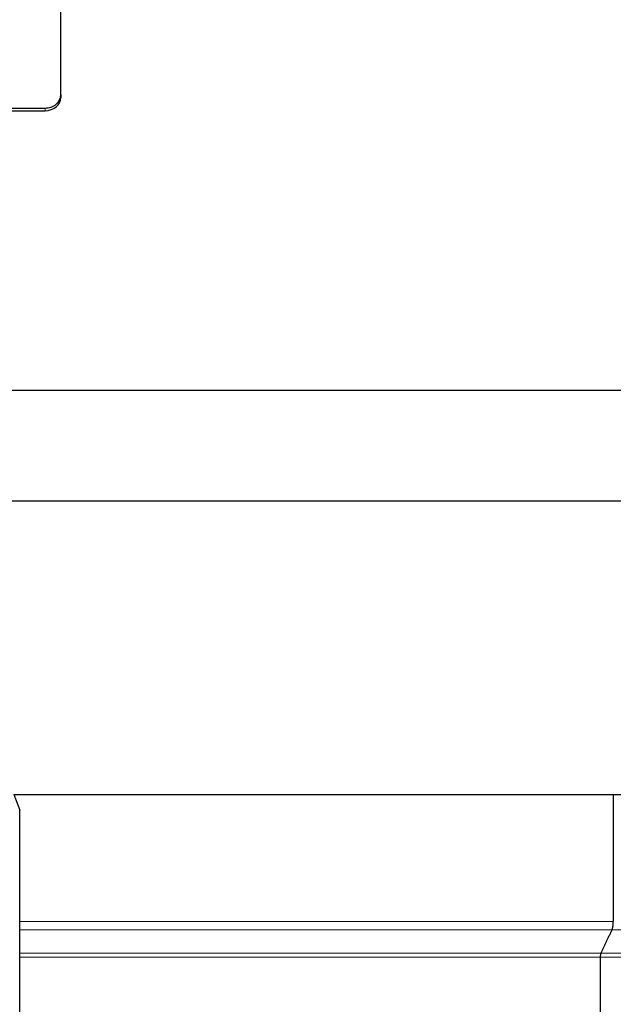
# Model space of a CAD drawing. Header units: inches. Extents: x 0 to 23760, y -13 to 16800.
# Tile 135 of 222: x 11814 to 12189, y 6953 to 7576. Entities that reach past the tile are written whole.
import ezdxf

# ---------------------------------------------------------------- set-up
doc = ezdxf.new("R2010")
doc.units = ezdxf.units.IN
doc.layers.add('254', color=7, linetype='Continuous', true_color=0xffffff)
doc.styles.add('latin_extended', font='simplex.shx')
doc.dimstyles.get("Standard").update_dxf_attribs({"dimtxt": 0.18, "dimasz": 0.18, "dimexe": 0.18, "dimexo": 0.0625, "dimgap": 0.09, "dimtad": 0, "dimtih": 1, "dimtoh": 1, "dimdec": 4, "dimzin": 0, "dimdsep": 46, "dimtxsty": 'Standard', "dimcen": 0.09, "dimadec": 0, "dimazin": 0, "dimtfac": 1, "dimtdec": 4, "dimtofl": 0, "dimtmove": 0, "dimatfit": 3, "dimfxl": 1, "dimtolj": 1, "dimtzin": 0, "dimarcsym": 0})

# ---------------------------------------------------------------- blocks, each defined once
blk = doc.blocks.new('_U0')
at = {"layer": '254', "color": 3, "linetype": 'Continuous', "lineweight": 13, "transparency": 16777216}
for p, q in [((12221.63, 8376.11), (13854, 8376.11)), ((13814, 8236.11), (13814, 6000.1)), ((11680.8, 5860.1), (13854, 5860.1))]:
    blk.add_line(p, q, dxfattribs=at)
at = {"layer": '254', "color": 3, "transparency": 16777216}
for points in [[(13837.33, 8236.11), (13790.67, 8236.11), (13814, 8376.11)], [(13790.67, 6000.1), (13837.33, 6000.1), (13814, 5860.1)]]:
    blk.add_solid(points, dxfattribs=at)
at = {"layer": 'Defpoints', "color": 0, "transparency": 16777216}
for p in [(12181.63, 8376.11), (11640.8, 5860.1), (13814, 5860.1)]:
    blk.add_point(p, dxfattribs=at)
at = {"layer": '254', "color": 2, "lineweight": 13, "transparency": 16777216, "insert": (13604, 6888.11), "char_height": 140, "attachment_point": 1, "rotation": 90, "style": 'latin_extended'}
blk.add_mtext('\\A1;2516', dxfattribs=at)

msp = doc.modelspace()

# ---------------------------------------------------------------- linework, layer by layer
at = {"layer": '254', "color": 2, "linetype": 'Continuous', "lineweight": 25}
for p, q in [((11839.802, 7528.415), (11839.802, 7689.457)), ((11839.802, 7528.415), (11839.802, 7526.738)), ((11451.802, 7520.125), (11829.802, 7520.125)), ((11451.802, 7518.447), (11829.802, 7518.447)), ((11808.798, 7341.613), (12194.298, 7341.613)), ((12214.298, 7271.602), (11782.798, 7271.602)), ((11810.197, 7086.102), (11813.798, 7076.21)), ((11810.197, 7086.102), (12214.298, 7086.102)), ((12189.119, 7086.102), (12189.119, 7005.698)), ((11813.798, 7005.698), (11813.798, 7076.21)), ((11813.798, 6985.78), (11813.798, 7000.502)), ((11813.798, 6931.646), (11813.798, 6983.182)), ((12181.08, 6931.646), (12181.08, 6983.182))]:
    msp.add_line(p, q, dxfattribs=at)
at = {"layer": '254', "color": 110, "linetype": 'Continuous', "lineweight": 13}
for p, q in [((11829.802, 7518.447), (11829.802, 7520.125)), ((12188.315, 7000.502), (11813.798, 7000.502)), ((12705.831, 7000.502), (12188.315, 7000.502)), ((12181.482, 6985.78), (11813.798, 6985.78)), ((12181.08, 6983.182), (11813.798, 6983.182)), ((12678.831, 6983.182), (12181.08, 6983.182)), ((12680.331, 6985.78), (12181.482, 6985.78))]:
    msp.add_line(p, q, dxfattribs=at)
at = {"layer": '254', "color": 2, "linetype": 'Continuous', "lineweight": 25}
for centre, major_axis, start_param, end_param in [((11829.802, 7528.415), (-10, 0), 1.5707963, 3.1415927), ((11829.802, 7526.738), (10, 0), 4.712389, 6.2831853)]:
    msp.add_ellipse(centre, major_axis=major_axis, ratio=0.8290376, start_param=start_param, end_param=end_param, dxfattribs=at)
for points, knots in [([(11813.798, 7000.502), (11813.798, 7000.634), (11813.798, 7000.78), (11813.798, 7001.019), (11813.798, 7001.102), (11813.798, 7001.232), (11813.798, 7001.298), (11813.798, 7001.366), (11813.798, 7001.412), (11813.798, 7001.435), (11813.798, 7001.645), (11813.798, 7001.841), (11813.798, 7002.254), (11813.798, 7002.471), (11813.798, 7002.81), (11813.798, 7002.926), (11813.798, 7003.162), (11813.798, 7003.282), (11813.798, 7003.644), (11813.798, 7003.891), (11813.798, 7004.393), (11813.798, 7004.649), (11813.798, 7004.975), (11813.798, 7005.041), (11813.798, 7005.172), (11813.798, 7005.238), (11813.798, 7005.435), (11813.798, 7005.566), (11813.798, 7005.698)], [0, 0, 0, 0, 0.125, 0.125, 0.1875, 0.1875, 0.21875, 0.234375, 0.234375, 0.25, 0.25, 0.375, 0.375, 0.5, 0.5, 0.5625, 0.5625, 0.625, 0.625, 0.75, 0.75, 0.875, 0.875, 0.90625, 0.90625, 0.9375, 0.9375, 1, 1, 1, 1]), ([(11813.798, 6983.182), (11813.798, 6983.314), (11813.798, 6983.445), (11813.798, 6983.703), (11813.798, 6983.831), (11813.798, 6984.021), (11813.798, 6984.084), (11813.798, 6984.178), (11813.798, 6984.209), (11813.798, 6984.271), (11813.798, 6984.301), (11813.798, 6984.453), (11813.798, 6984.57), (11813.798, 6984.795), (11813.798, 6984.904), (11813.798, 6985.035), (11813.798, 6985.061), (11813.798, 6985.112), (11813.798, 6985.187), (11813.798, 6985.258), (11813.798, 6985.397), (11813.798, 6985.482), (11813.798, 6985.641), (11813.798, 6985.714), (11813.798, 6985.78)], [0, 0, 0, 0, 0.125, 0.125, 0.25, 0.25, 0.3125, 0.3125, 0.34375, 0.34375, 0.375, 0.375, 0.5, 0.5, 0.625, 0.625, 0.65625, 0.65625, 0.6875, 0.75, 0.75, 0.875, 0.875, 1, 1, 1, 1])]:
    msp.add_open_spline(points, degree=3, knots=knots, dxfattribs=at)
at = {"layer": '254', "color": 110, "linetype": 'Continuous', "lineweight": 13}
msp.add_open_spline([(11813.798, 7005.698), (12189.119, 7005.698)], degree=1, dxfattribs=at)
at = {"layer": '254', "color": 2, "linetype": 'Continuous', "lineweight": 25}
for points, weights in [([(12188.315, 7000.502), (12189.119, 7002.234), (12189.119, 7005.698)], [1, 0.866025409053, 1]), ([(12181.08, 6983.182), (12181.08, 6984.914), (12181.482, 6985.78)], [1, 0.866025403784, 1])]:
    msp.add_rational_spline(points, weights, degree=2, dxfattribs=at)
msp.add_open_spline([(12181.482, 6985.78), (12184.899, 6993.141), (12188.315, 7000.502)], degree=2, dxfattribs=at)

# ---------------------------------------------------------------- dimensions: what is measured, and where the dimension line sits
at = {"layer": '254', "color": 2, "linetype": 'Continuous', "lineweight": 13}
dim = msp.add_linear_dim(base=(13814.001, 5860.102), p1=(12181.63, 8376.111), p2=(11640.802, 5860.102), angle=90, dimstyle='Standard', override={"dimscale": 40, "dimtxt": 3.5, "dimasz": 3.5, "dimexe": 1, "dimexo": 1, "dimgap": 1.75, "dimtad": 1, "dimtih": 0, "dimtoh": 0, "dimdec": 0, "dimlfac": 1, "dimzin": 8, "dimdsep": 46, "dimlunit": 2, "dimtxsty": 'latin_extended', "dimsah": 1, "dimse1": 0, "dimse2": 0, "dimsd1": 0, "dimsd2": 0, "dimclrd": 3, "dimclre": 3, "dimclrt": 2, "dimtol": 0, "dimtm": -0.1, "dimtfac": 0.714286, "dimtdec": 3, "dimtofl": 1, "dimtmove": 0, "dimtzin": 8, "dimlwd": 13, "dimlwe": 13}, dxfattribs=at)
dim.commit()
dim.dimension.update_dxf_attribs({"geometry": '_U0', "text_midpoint": (13814.001, 7118.107), "dimtype": 160})

doc.saveas('drawing.dxf')
